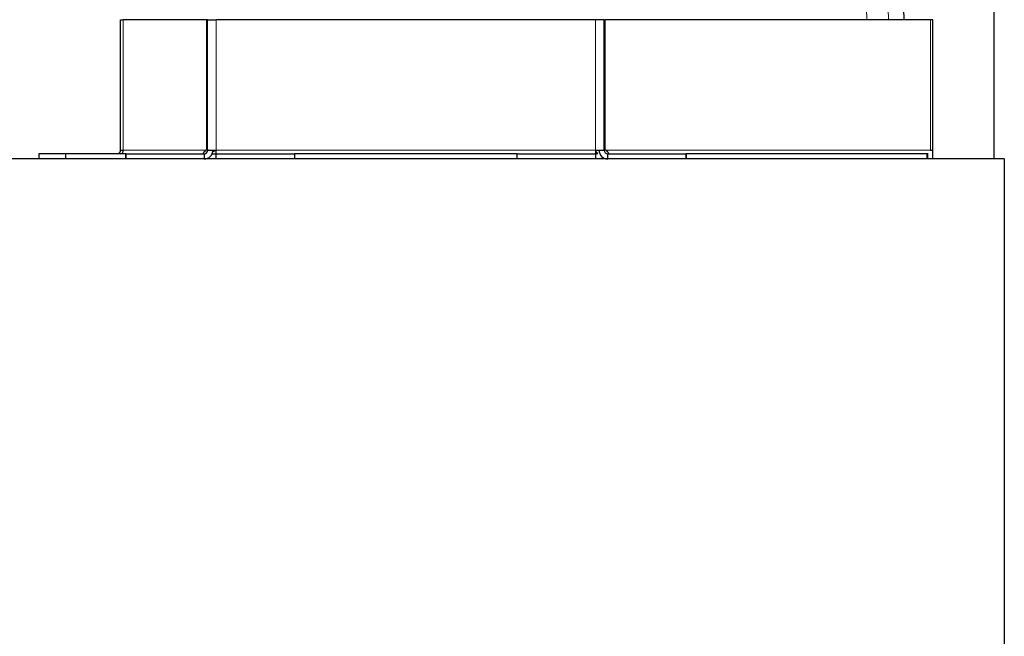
# Model space of a CAD drawing. Header units: inches. Extents: x 0 to 20790, y -12 to 14700.
# Tile 75 of 256: x 6645 to 6928, y 6509 to 6686. Entities that reach past the tile are written whole.
import ezdxf

# ---------------------------------------------------------------- set-up
doc = ezdxf.new("R2010")
doc.units = ezdxf.units.IN
doc.layers.add('1', color=7, linetype='Continuous', true_color=0xffffff)

msp = doc.modelspace()

# ---------------------------------------------------------------- linework, layer by layer
at = {"layer": '1', "color": 2, "linetype": 'Continuous', "lineweight": 25}
for p, q in [((6924.634, 6719.327), (6924.634, 6646.36)), ((6898.422, 6696.202), (6898.766, 6686.359)), ((6673.634, 6686.359), (6674.366, 6686.359)), ((6673.634, 6648.859), (6673.634, 6686.359)), ((6698.341, 6686.359), (6674.366, 6686.359)), ((6698.634, 6686.359), (6698.341, 6686.359)), ((6698.634, 6686.359), (6701.134, 6686.359)), ((6698.634, 6648.859), (6698.634, 6686.359)), ((6810.134, 6686.359), (6701.134, 6686.359)), ((6812.634, 6686.359), (6810.134, 6686.359)), ((6812.634, 6686.359), (6812.927, 6686.359)), ((6812.634, 6648.859), (6812.634, 6686.359)), ((6906.402, 6686.359), (6812.927, 6686.359)), ((6907.134, 6686.359), (6906.402, 6686.359)), ((6907.134, 6648.859), (6907.134, 6686.359)), ((6673.634, 6648.859), (6674.366, 6648.859)), ((6698.634, 6648.859), (6701.134, 6648.859)), ((6701.134, 6647.859), (6701.134, 6648.859)), ((6810.134, 6648.859), (6812.634, 6648.859)), ((6810.134, 6648.859), (6810.134, 6647.859)), ((6906.402, 6648.859), (6907.134, 6648.859)), ((6907.134, 6646.359), (6907.134, 6648.859)), ((6927.634, 6646.359), (6575.715, 6646.359)), ((6657.749, 6647.859), (6650.134, 6647.859)), ((6650.134, 6647.859), (6650.134, 6646.359)), ((6675.12, 6647.859), (6657.749, 6647.859)), ((6657.749, 6647.859), (6657.749, 6646.359)), ((6675.12, 6647.859), (6675.134, 6647.859)), ((6675.12, 6647.859), (6675.12, 6646.359)), ((6675.134, 6647.859), (6697.634, 6647.859)), ((6675.134, 6646.359), (6675.134, 6647.859)), ((6697.634, 6647.859), (6697.634, 6646.359)), ((6701.134, 6647.859), (6723.634, 6647.859)), ((6701.134, 6646.359), (6701.134, 6647.859)), ((6787.634, 6647.859), (6723.634, 6647.859)), ((6723.634, 6647.859), (6723.634, 6646.359)), ((6787.634, 6647.859), (6810.134, 6647.859)), ((6787.634, 6646.359), (6787.634, 6647.859)), ((6810.134, 6647.859), (6810.134, 6646.359)), ((6813.634, 6647.859), (6836.134, 6647.859)), ((6813.634, 6646.359), (6813.634, 6647.859)), ((6836.134, 6647.859), (6836.148, 6647.859)), ((6836.134, 6647.859), (6836.134, 6646.359)), ((6905.341, 6647.859), (6836.148, 6647.859)), ((6836.148, 6647.859), (6836.148, 6646.359)), ((6905.341, 6647.859), (6905.341, 6646.359)), ((6905.634, 6646.359), (6905.634, 6648.059)), ((6927.634, 6646.359), (6927.634, 6261.346))]:
    msp.add_line(p, q, dxfattribs=at)
at = {"layer": '1', "color": 110, "linetype": 'Continuous', "lineweight": 13}
for p, q in [((6887.855, 6695.866), (6888.09, 6686.359)), ((6894.375, 6686.359), (6894.038, 6696.022)), ((6674.366, 6648.859), (6674.366, 6686.359)), ((6698.341, 6649.004), (6698.341, 6686.359)), ((6701.134, 6648.859), (6701.134, 6686.359)), ((6810.134, 6648.859), (6810.134, 6686.359)), ((6812.927, 6649.004), (6812.927, 6686.359)), ((6906.402, 6648.859), (6906.402, 6686.359)), ((6698.161, 6648.859), (6674.366, 6648.859)), ((6810.134, 6648.859), (6701.134, 6648.859)), ((6906.402, 6648.859), (6813.107, 6648.859))]:
    msp.add_line(p, q, dxfattribs=at)
at = {"layer": '1', "color": 2, "linetype": 'Continuous', "lineweight": 25}
for centre, radius, start, end in [((6672.634, 6648.859), 1, 270, 0), ((6697.634, 6648.859), 2.5, 270, 0), ((6697.634, 6648.859), 1, 270, 0), ((6815.068, 6649.151), 5, 189.27704, 195.35236), ((6813.634, 6648.859), 2.5, 180, 270), ((6813.634, 6648.859), 1, 180, 270)]:
    msp.add_arc(centre, radius, start, end, dxfattribs=at)
for centre, major_axis, start_param, end_param in [((6673.659, 6648.859), (0, 1), 3.1415927, 4.712389), ((6698.774, 6647.635), (0, 1.5), 0.4206294, 0.6160448), ((6812.494, 6647.635), (0, -1.5), 2.5255479, 2.7209633)]:
    msp.add_ellipse(centre, major_axis=major_axis, ratio=0.7071068, start_param=start_param, end_param=end_param, dxfattribs=at)
at = {"layer": '1', "color": 110, "linetype": 'Continuous', "lineweight": 13}
for centre, major_axis, ratio, start_param, end_param in [((6815.068, 6649.151), (-4.997, -0.174), 0.7674306, 0.1335856, 0.3065978), ((6815.047, 6649.756), (4.997, 0.174), 0.7068913, 3.3486473, 3.6691204)]:
    msp.add_ellipse(centre, major_axis=major_axis, ratio=ratio, start_param=start_param, end_param=end_param, dxfattribs=at)
at = {"layer": '1', "color": 2, "linetype": 'Continuous', "lineweight": 25}
for points, knots in [([(6697.456, 6647.859), (6697.44, 6647.859), (6697.426, 6647.86), (6697.402, 6647.862), (6697.391, 6647.864), (6697.375, 6647.871), (6697.369, 6647.875), (6697.363, 6647.884), (6697.362, 6647.888), (6697.36, 6647.896), (6697.36, 6647.9), (6697.362, 6647.915), (6697.366, 6647.927), (6697.379, 6647.956), (6697.388, 6647.974), (6697.407, 6648.004), (6697.414, 6648.015), (6697.425, 6648.033), (6697.429, 6648.039), (6697.437, 6648.051), (6697.441, 6648.058), (6697.463, 6648.091), (6697.483, 6648.12), (6697.511, 6648.159), (6697.517, 6648.167), (6697.529, 6648.183), (6697.546, 6648.208), (6697.577, 6648.251), (6697.603, 6648.286), (6697.63, 6648.321), (6697.643, 6648.339), (6697.67, 6648.374), (6697.684, 6648.392), (6697.705, 6648.418), (6697.711, 6648.427), (6697.725, 6648.444), (6697.732, 6648.453), (6697.767, 6648.496), (6697.795, 6648.528), (6697.837, 6648.575), (6697.851, 6648.591), (6697.879, 6648.621), (6697.893, 6648.635), (6697.936, 6648.678), (6697.964, 6648.705), (6698.02, 6648.755), (6698.048, 6648.778), (6698.104, 6648.821), (6698.132, 6648.841), (6698.161, 6648.859)], [0, 0, 0, 0, 0.0625, 0.0625, 0.125, 0.125, 0.1875, 0.1875, 0.21875, 0.21875, 0.25, 0.25, 0.3125, 0.3125, 0.375, 0.375, 0.40625, 0.40625, 0.421875, 0.421875, 0.4375, 0.4375, 0.5, 0.5, 0.515625, 0.515625, 0.53125, 0.5625, 0.59375, 0.59375, 0.625, 0.625, 0.65625, 0.65625, 0.671875, 0.671875, 0.6875, 0.6875, 0.75, 0.75, 0.78125, 0.78125, 0.8125, 0.8125, 0.875, 0.875, 0.9375, 0.9375, 1, 1, 1, 1]), ([(6698.341, 6649.004), (6698.361, 6649.024), (6698.382, 6649.042), (6698.411, 6649.066), (6698.421, 6649.074), (6698.44, 6649.088), (6698.45, 6649.094), (6698.469, 6649.106), (6698.478, 6649.111), (6698.496, 6649.119), (6698.504, 6649.123), (6698.521, 6649.129), (6698.529, 6649.131), (6698.544, 6649.134), (6698.551, 6649.135), (6698.571, 6649.135), (6698.583, 6649.132), (6698.598, 6649.123), (6698.602, 6649.119), (6698.61, 6649.111), (6698.614, 6649.106), (6698.62, 6649.094), (6698.622, 6649.088), (6698.627, 6649.074), (6698.628, 6649.067), (6698.633, 6649.042), (6698.634, 6649.024), (6698.634, 6649.004)], [0, 0, 0, 0, 0.125, 0.125, 0.1875, 0.1875, 0.25, 0.25, 0.3125, 0.3125, 0.375, 0.375, 0.4375, 0.4375, 0.5, 0.5, 0.625, 0.625, 0.6875, 0.6875, 0.75, 0.75, 0.8125, 0.8125, 0.875, 0.875, 1, 1, 1, 1]), ([(6812.634, 6649.004), (6812.634, 6649.024), (6812.635, 6649.042), (6812.639, 6649.066), (6812.641, 6649.074), (6812.645, 6649.088), (6812.648, 6649.094), (6812.654, 6649.106), (6812.658, 6649.111), (6812.666, 6649.119), (6812.67, 6649.123), (6812.68, 6649.129), (6812.685, 6649.131), (6812.697, 6649.134), (6812.703, 6649.135), (6812.723, 6649.135), (6812.739, 6649.132), (6812.763, 6649.123), (6812.772, 6649.119), (6812.79, 6649.111), (6812.799, 6649.106), (6812.818, 6649.094), (6812.827, 6649.088), (6812.847, 6649.074), (6812.856, 6649.067), (6812.886, 6649.042), (6812.906, 6649.024), (6812.927, 6649.004)], [0, 0, 0, 0, 0.125, 0.125, 0.1875, 0.1875, 0.25, 0.25, 0.3125, 0.3125, 0.375, 0.375, 0.4375, 0.4375, 0.5, 0.5, 0.625, 0.625, 0.6875, 0.6875, 0.75, 0.75, 0.8125, 0.8125, 0.875, 0.875, 1, 1, 1, 1]), ([(6813.107, 6648.859), (6813.135, 6648.841), (6813.164, 6648.821), (6813.22, 6648.778), (6813.248, 6648.755), (6813.304, 6648.705), (6813.332, 6648.678), (6813.374, 6648.636), (6813.389, 6648.621), (6813.417, 6648.591), (6813.431, 6648.576), (6813.473, 6648.528), (6813.5, 6648.496), (6813.556, 6648.427), (6813.584, 6648.392), (6813.624, 6648.339), (6813.638, 6648.322), (6813.658, 6648.295), (6813.664, 6648.286), (6813.677, 6648.269), (6813.684, 6648.26), (6813.715, 6648.217), (6813.739, 6648.184), (6813.767, 6648.144), (6813.772, 6648.136), (6813.783, 6648.121), (6813.799, 6648.099), (6813.822, 6648.064), (6813.839, 6648.039), (6813.854, 6648.015), (6813.861, 6648.004), (6813.873, 6647.984), (6813.879, 6647.974), (6813.886, 6647.961), (6813.888, 6647.957), (6813.892, 6647.949), (6813.894, 6647.945), (6813.902, 6647.927), (6813.906, 6647.915), (6813.908, 6647.9), (6813.907, 6647.896), (6813.906, 6647.888), (6813.905, 6647.884), (6813.899, 6647.875), (6813.893, 6647.871), (6813.876, 6647.864), (6813.866, 6647.862), (6813.842, 6647.86), (6813.828, 6647.859), (6813.812, 6647.859)], [0, 0, 0, 0, 0.0625, 0.0625, 0.125, 0.125, 0.1875, 0.1875, 0.21875, 0.21875, 0.25, 0.25, 0.3125, 0.3125, 0.375, 0.375, 0.40625, 0.40625, 0.421875, 0.421875, 0.4375, 0.4375, 0.5, 0.5, 0.515625, 0.515625, 0.53125, 0.5625, 0.59375, 0.59375, 0.625, 0.625, 0.65625, 0.65625, 0.671875, 0.671875, 0.6875, 0.6875, 0.75, 0.75, 0.78125, 0.78125, 0.8125, 0.8125, 0.875, 0.875, 0.9375, 0.9375, 1, 1, 1, 1]), ([(6699.98, 6647.827), (6700.07, 6647.827), (6700.167, 6647.827), (6700.307, 6647.827), (6700.344, 6647.827), (6700.4, 6647.827), (6700.419, 6647.827), (6700.458, 6647.827), (6700.554, 6647.827), (6700.733, 6647.827), (6700.899, 6647.827), (6701.026, 6647.827), (6701.068, 6647.827), (6701.137, 6647.827), (6701.164, 6647.827), (6701.19, 6647.827)], [0, 0, 0, 0, 0.2742966, 0.2742966, 0.369671, 0.369671, 0.4173581, 0.4173581, 0.4650453, 0.655794, 0.8465427, 0.8465427, 0.941917, 0.941917, 1, 1, 1, 1]), ([(6810.792, 6647.827), (6810.692, 6647.827), (6810.606, 6647.827), (6810.459, 6647.827), (6810.397, 6647.827), (6810.345, 6647.827)], [0, 0, 0, 0, 0.5, 0.5, 1, 1, 1, 1])]:
    msp.add_open_spline(points, degree=3, knots=knots, dxfattribs=at)
at = {"layer": '1', "color": 110, "linetype": 'Continuous', "lineweight": 13}
msp.add_open_spline([(6700.968, 6648.706), (6700.946, 6648.7), (6700.924, 6648.694), (6700.73, 6648.641), (6700.562, 6648.587), (6700.316, 6648.499), (6700.236, 6648.468), (6700.157, 6648.436)], degree=3, knots=[0, 0, 0, 0, 0.0785405, 0.0785405, 0.6969697, 0.6969697, 1, 1, 1, 1], dxfattribs=at)

doc.saveas('drawing.dxf')
